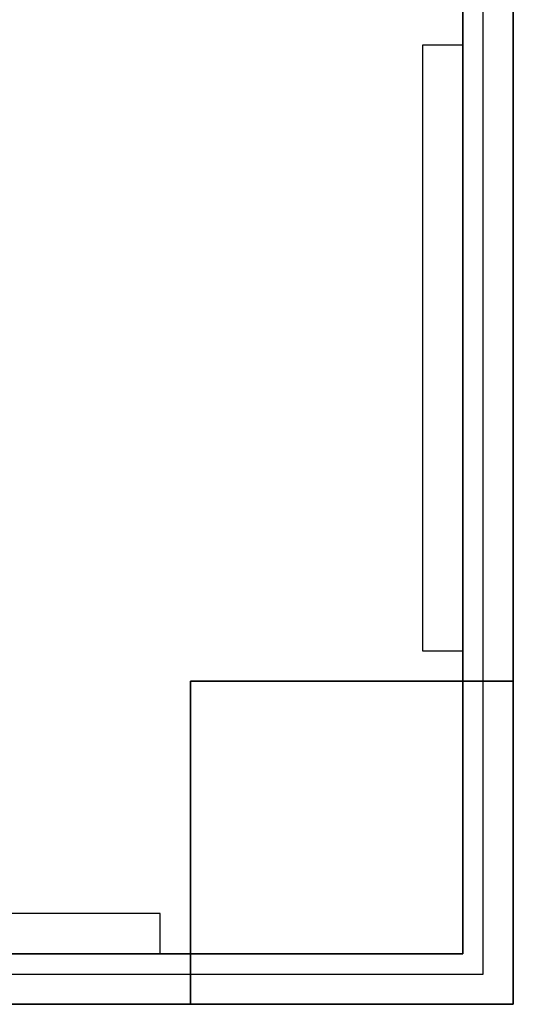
# Model space of a CAD drawing. Extents: x 1 to 115, y -55 to 55.
# Tile 27 of 86: x 86 to 111, y -55 to -6. Entities that reach past the tile are written whole.
import ezdxf

# ---------------------------------------------------------------- set-up
doc = ezdxf.new("R2010")
doc.units = 0
doc.header["$LTSCALE"] = 25.4
doc.layers.get('0').update_dxf_attribs({"linetype": 'CONTINUOUS'})

# ---------------------------------------------------------------- blocks, each defined once
blk = doc.blocks.new('NL2500025450_STL')
at = {"color": 0}
for p, q in [((110.55, -55, 213.81), (110.55, 55, 213.81)), ((110.55, 55, 243.81), (110.55, -55, 243.81)), ((110.55, 55, 243.81), (110.55, -55, 243.81)), ((110.55, -55, 213.81), (110.55, 55, 213.81)), ((110.55, 55, 93.81), (110.55, -55, 93.81)), ((110.55, -55, 43.81), (110.55, 55, 43.81)), ((110.55, 55, 93.81), (110.55, -55, 93.81)), ((110.55, -55, 43.81), (110.55, 55, 43.81)), ((109.05, -53.5, 43.81), (109.05, 53.5, 43.81)), ((109.05, -53.5, 43.81), (109.05, 53.5, 43.81)), ((109.05, -53.5, 92.81), (109.05, 53.5, 92.81)), ((109.05, -53.5, 92.81), (109.05, 53.5, 92.81)), ((108.05, 52.5, 45.61), (108.05, -52.5, 45.61)), ((108.05, 52.5, 45.61), (108.05, -52.5, 45.61)), ((108.05, -7.5, 43.81), (108.05, 7.5, 43.81)), ((108.05, -7.5, 43.81), (108.05, 7.5, 43.81)), ((108.05, -7.5, 43.81), (106.05, -7.5, 43.81)), ((106.05, -7.5, 43.81), (106.05, -37.5, 43.81)), ((106.05, -7.5, 40.81), (106.05, -37.5, 40.81)), ((106.05, -7.5, 43.81), (106.05, -37.5, 43.81)), ((106.05, -7.5, 43.81), (106.05, -7.5, 40.81)), ((108.05, -7.5, 40.81), (106.05, -7.5, 40.81)), ((106.05, -7.5, 43.81), (106.05, -7.5, 40.81)), ((108.05, -7.5, 43.81), (106.05, -7.5, 43.81)), ((108.05, -7.5, 40.81), (106.05, -7.5, 40.81)), ((106.05, -7.5, 40.81), (106.05, -37.5, 40.81)), ((108.05, -37.5, 40.81), (108.05, -7.5, 40.81)), ((108.05, -7.5, 40.81), (108.05, -7.5, 43.81)), ((108.05, -7.5, 40.81), (108.05, -7.5, 43.81)), ((108.05, -37.5, 40.81), (108.05, -7.5, 40.81)), ((106.05, -37.5, 43.81), (108.05, -37.5, 43.81)), ((106.05, -37.5, 40.81), (108.05, -37.5, 40.81)), ((106.05, -37.5, 43.81), (108.05, -37.5, 43.81)), ((106.05, -37.5, 43.81), (106.05, -37.5, 40.81)), ((106.05, -37.5, 43.81), (106.05, -37.5, 40.81)), ((106.05, -37.5, 40.81), (108.05, -37.5, 40.81)), ((108.05, -52.5, 43.81), (108.05, -37.5, 43.81)), ((108.05, -37.5, 43.81), (108.05, -37.5, 40.81)), ((108.05, -52.5, 43.81), (108.05, -37.5, 43.81)), ((108.05, -37.5, 43.81), (108.05, -37.5, 40.81)), ((94.55, -39, 213.81), (110.55, -39, 213.81)), ((110.55, -39, 93.81), (94.55, -39, 93.81)), ((94.55, -39, 93.81), (94.55, -39, 213.81)), ((94.55, -55, 213.81), (94.55, -39, 213.81)), ((94.55, -39, 93.81), (94.55, -39, 213.81)), ((94.55, -39, 93.81), (94.55, -55, 93.81)), ((94.55, -55, 213.81), (94.55, -39, 213.81)), ((94.55, -39, 213.81), (110.55, -39, 213.81)), ((94.55, -39, 93.81), (94.55, -55, 93.81)), ((110.55, -39, 93.81), (94.55, -39, 93.81)), ((110.55, -39, 213.81), (110.55, -55, 213.81)), ((110.55, -55, 93.81), (110.55, -39, 93.81)), ((110.55, -39, 93.81), (110.55, -39, 213.81)), ((110.55, -39, 93.81), (110.55, -39, 213.81)), ((110.55, -39, 213.81), (110.55, -55, 213.81)), ((110.55, -55, 93.81), (110.55, -39, 93.81)), ((93.05, -50.5, 43.81), (63.05, -50.5, 43.81)), ((93.05, -50.5, 40.81), (63.05, -50.5, 40.81)), ((93.05, -50.5, 43.81), (63.05, -50.5, 43.81)), ((93.05, -50.5, 40.81), (63.05, -50.5, 40.81)), ((93.05, -52.5, 43.81), (93.05, -50.5, 43.81)), ((93.05, -50.5, 43.81), (93.05, -50.5, 40.81)), ((93.05, -52.5, 40.81), (93.05, -50.5, 40.81)), ((93.05, -50.5, 43.81), (93.05, -50.5, 40.81)), ((93.05, -52.5, 43.81), (93.05, -50.5, 43.81)), ((93.05, -52.5, 40.81), (93.05, -50.5, 40.81)), ((108.05, -52.5, 45.61), (3.05, -52.5, 45.61)), ((108.05, -52.5, 45.61), (3.05, -52.5, 45.61)), ((63.05, -52.5, 40.81), (93.05, -52.5, 40.81)), ((63.05, -52.5, 40.81), (93.05, -52.5, 40.81)), ((93.05, -52.5, 40.81), (93.05, -52.5, 43.81)), ((93.05, -52.5, 43.81), (108.05, -52.5, 43.81)), ((93.05, -52.5, 43.81), (108.05, -52.5, 43.81)), ((93.05, -52.5, 40.81), (93.05, -52.5, 43.81)), ((108.05, -52.5, 43.81), (108.05, -52.5, 45.61)), ((108.05, -52.5, 43.81), (108.05, -52.5, 45.61)), ((2.05, -53.5, 43.81), (109.05, -53.5, 43.81)), ((2.05, -53.5, 92.81), (109.05, -53.5, 92.81)), ((2.05, -53.5, 43.81), (109.05, -53.5, 43.81)), ((2.05, -53.5, 92.81), (109.05, -53.5, 92.81)), ((109.05, -53.5, 43.81), (109.05, -53.5, 92.81)), ((109.05, -53.5, 43.81), (109.05, -53.5, 92.81)), ((110.55, -55, 243.81), (0.55, -55, 243.81)), ((0.55, -55, 213.81), (110.55, -55, 213.81)), ((110.55, -55, 243.81), (0.55, -55, 243.81)), ((0.55, -55, 213.81), (110.55, -55, 213.81)), ((110.55, -55, 93.81), (0.55, -55, 93.81)), ((0.55, -55, 43.81), (110.55, -55, 43.81)), ((110.55, -55, 93.81), (0.55, -55, 93.81)), ((0.55, -55, 43.81), (110.55, -55, 43.81)), ((94.55, -55, 93.81), (94.55, -55, 213.81)), ((110.55, -55, 213.81), (94.55, -55, 213.81)), ((94.55, -55, 93.81), (94.55, -55, 213.81)), ((94.55, -55, 93.81), (110.55, -55, 93.81)), ((110.55, -55, 213.81), (94.55, -55, 213.81)), ((94.55, -55, 93.81), (110.55, -55, 93.81)), ((110.55, -55, 213.81), (110.55, -55, 93.81)), ((110.55, -55, 213.81), (110.55, -55, 93.81)), ((110.55, -55, 213.81), (110.55, -55, 243.81)), ((110.55, -55, 213.81), (110.55, -55, 243.81)), ((110.55, -55, 93.81), (110.55, -55, 43.81)), ((110.55, -55, 93.81), (110.55, -55, 43.81))]:
    blk.add_line(p, q, dxfattribs=at)

msp = doc.modelspace()

# ---------------------------------------------------------------- block references
at = {"color": 0}
msp.add_blockref('NL2500025450_STL', (0, 0, 200), dxfattribs=at)

doc.saveas('drawing.dxf')
